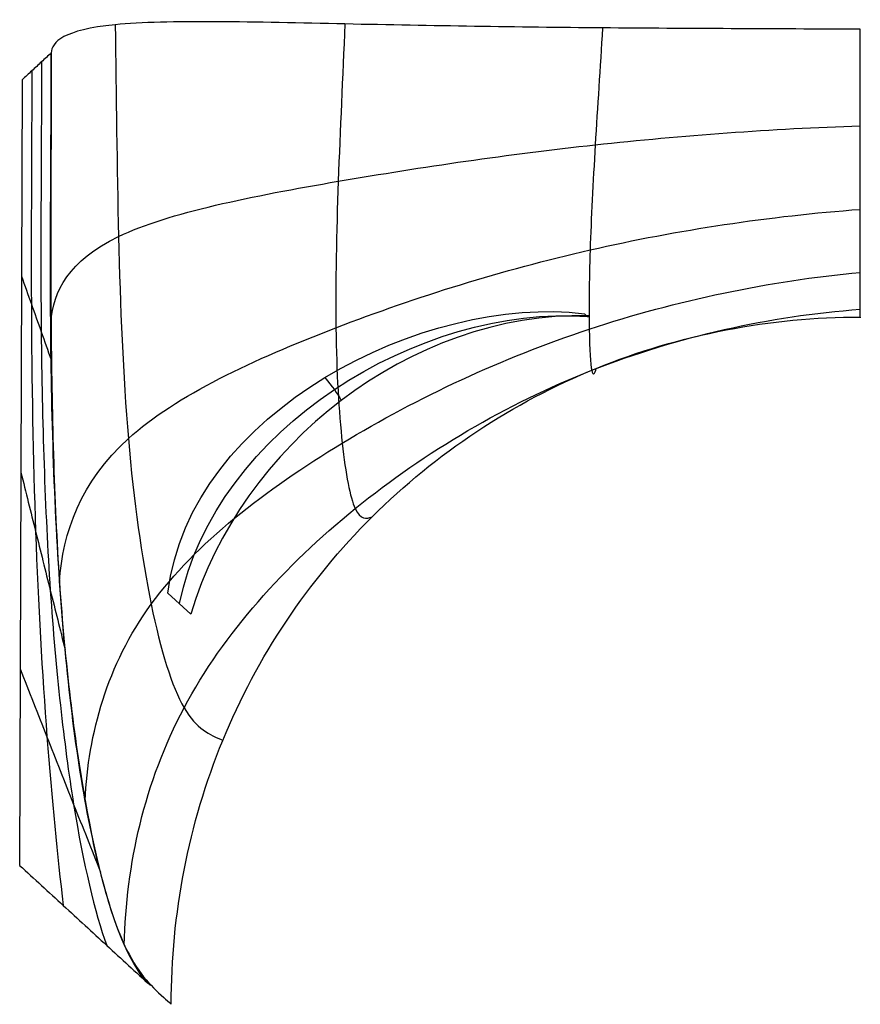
# Model space of a CAD drawing. Header units: millimetres. Extents: x 606 to 1093, y 115 to 511.
# Tile 18 of 61: x 613 to 625, y 372 to 386. Entities that reach past the tile are written whole.
import ezdxf

# ---------------------------------------------------------------- set-up
doc = ezdxf.new("R2010")
doc.units = ezdxf.units.MM
doc.header["$MEASUREMENT"] = 0
doc.layers.add('Default', color=7, linetype='Continuous', true_color=0x000000)

msp = doc.modelspace()

# ---------------------------------------------------------------- linework, layer by layer
at = {"layer": 'Default'}
for p, q in [((612.638, 384.779, 136.866), (612.603, 373.535, 136.861)), ((615.056, 377.132, 125.001), (614.725, 377.432, 126.806))]:
    msp.add_line(p, q, dxfattribs=at)
for points in [[(624.639, 385.502, 129.878), (623.409, 385.509, 129.878), (620.935, 385.514, 129.938), (617.303, 385.57, 129.667), (613.41, 385.674, 130.785), (613.057, 385.318, 133.581), (613.055, 385.164, 134.779)], [(613.97, 385.568, 131.298), (613.987, 384.554, 131.434), (614.003, 382.524, 131.794), (614.123, 379.553, 131.453), (614.463, 377.128, 129.931), (614.942, 375.573, 127.622), (615.323, 375.404, 125.78), (615.512, 375.324, 124.88)], [(617.26, 385.578, 129.899), (617.228, 384.821, 130.034), (617.154, 383.308, 130.312), (617.107, 381.152, 130.005), (617.206, 379.46, 128.8), (617.397, 378.474, 127), (617.567, 378.489, 125.575), (617.65, 378.524, 124.88)], [(620.948, 385.522, 129.878), (620.914, 384.954, 129.92), (620.838, 383.823, 129.934), (620.758, 382.281, 129.384), (620.751, 381.12, 128.221), (620.789, 380.501, 126.654), (620.836, 380.567, 125.462), (620.859, 380.649, 124.88)], [(624.639, 381.383, 124.88), (624.639, 381.349, 125.351), (624.639, 381.423, 126.311), (624.639, 381.96, 127.65), (624.639, 382.875, 128.775), (624.639, 384.089, 129.572), (624.639, 385.028, 129.826), (624.639, 385.502, 129.878)], [(613.055, 385.164, 134.779), (613.009, 385.121, 135.011), (612.916, 385.036, 135.475), (612.777, 384.907, 136.17), (612.684, 384.821, 136.634), (612.638, 384.779, 136.866)], [(612.916, 385.036, 135.474), (612.915, 383.748, 135.474), (612.884, 381.157, 135.627), (613.004, 377.358, 134.756), (613.352, 374.229, 132.735), (613.68, 372.858, 130.9), (613.85, 372.389, 129.96)], [(614.474, 371.817, 126.508), (614.217, 372.051, 127.918), (613.723, 373.171, 130.671), (613.196, 376.459, 133.702), (613.012, 380.752, 135.008), (613.055, 383.701, 134.777), (613.055, 385.164, 134.779)], [(612.777, 384.907, 136.17), (612.775, 383.795, 136.169), (612.757, 381.562, 136.246), (612.812, 378.257, 135.81), (612.982, 375.288, 134.799), (613.143, 373.665, 133.881), (613.227, 372.962, 133.411)], [(613.053, 381.316, 134.768), (613.083, 381.743, 133.698), (613.522, 382.642, 131.237), (617.163, 383.357, 130.006), (620.813, 383.89, 129.887), (623.369, 384.079, 129.615), (624.639, 384.121, 129.503)], [(613.173, 377.592, 133.906), (613.221, 378.297, 133.001), (613.726, 379.749, 130.949), (617.084, 381.298, 129.717), (620.722, 382.435, 129.318), (623.34, 382.829, 128.908), (624.639, 382.925, 128.72)], [(612.629, 381.968, 136.865), (612.676, 381.835, 136.628), (612.771, 381.57, 136.154), (612.912, 381.171, 135.444), (613.006, 380.906, 134.97), (613.054, 380.773, 134.733)], [(613.541, 374.465, 131.731), (613.587, 375.423, 131.072), (614.117, 377.377, 129.594), (617.13, 379.684, 128.608), (620.692, 381.351, 128.178), (623.331, 381.899, 127.794), (624.639, 382.023, 127.615)], [(614.725, 377.432, 126.806), (615.034, 380.043, 125.929), (618.427, 381.716, 126.099), (620.688, 381.43, 126.212)], [(614.891, 377.282, 125.904), (615.412, 379.799, 125.461), (618.336, 381.564, 125.56), (620.734, 381.39, 125.63)], [(614.101, 372.397, 128.565), (614.129, 373.551, 128.218), (614.652, 375.893, 127.443), (617.271, 378.787, 126.897), (620.711, 380.811, 126.629), (623.339, 381.399, 126.402), (624.639, 381.494, 126.294)], [(614.773, 371.546, 124.88), (614.773, 372.829, 124.88), (615.269, 375.427, 124.88), (617.468, 378.707, 124.88), (620.758, 380.889, 124.88), (623.355, 381.383, 124.88), (624.639, 381.383, 124.88)], [(620.75, 381.403, 125.002), (618.189, 381.454, 124.968), (615.764, 379.542, 125.009), (615.056, 377.132, 125.001)], [(620.688, 381.43, 126.212), (620.729, 381.386, 125.838), (620.75, 381.376, 125.436), (620.75, 381.403, 125.002)], [(616.974, 380.517, 126.138), (617.075, 380.397, 125.769), (617.154, 380.288, 125.387), (617.208, 380.19, 124.992)], [(612.621, 379.157, 136.863), (612.691, 378.876, 136.48), (612.831, 378.313, 135.714), (613.042, 377.47, 134.565), (613.183, 376.907, 133.798), (613.253, 376.626, 133.415)], [(612.612, 376.346, 136.862), (612.739, 376.023, 136.154), (612.994, 375.377, 134.738), (613.376, 374.408, 132.613), (613.631, 373.762, 131.196), (613.759, 373.439, 130.488)], [(612.603, 373.535, 136.861), (612.811, 373.344, 135.711), (613.227, 372.962, 133.411), (613.85, 372.389, 129.96), (614.266, 372.008, 127.658), (614.474, 371.817, 126.508)], [(614.665, 371.643, 125.463), (614.701, 371.61, 125.269), (614.737, 371.578, 125.074), (614.773, 371.546, 124.88)]]:
    msp.add_open_spline(points, degree=3, dxfattribs=at)
msp.add_open_spline([(613.055, 385.164, 134.779), (613.055, 383.882, 134.777), (613.031, 381.31, 134.941), (613.124, 377.488, 134.151), (613.51, 374.293, 131.894), (614.051, 372.244, 128.828), (614.472, 371.818, 126.516), (614.665, 371.643, 125.463)], degree=3, knots=[0, 0, 0, 0, 2.487523, 4.975046, 7.462569, 9.950092, 12.049368, 12.049368, 12.049368, 12.049368], dxfattribs=at)

doc.saveas('drawing.dxf')
